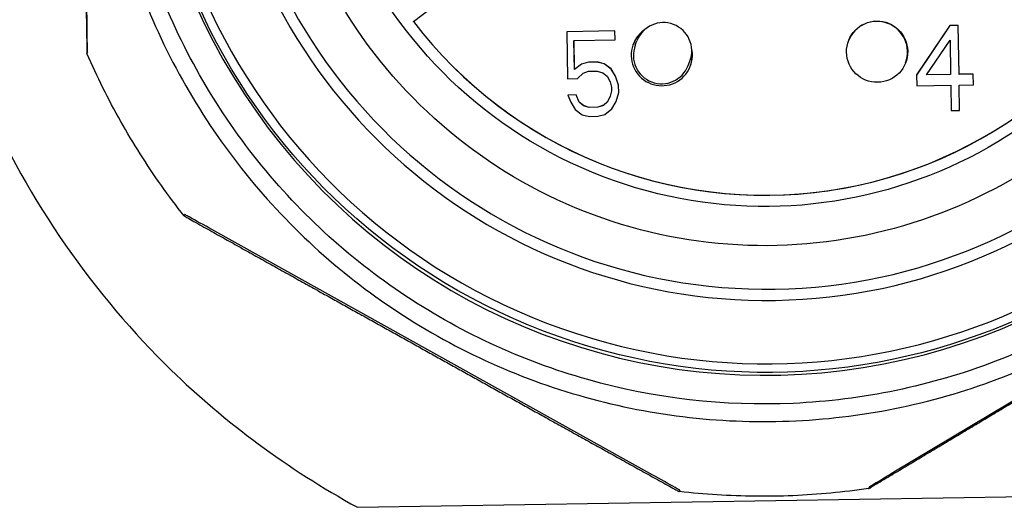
# Model space of a CAD drawing. Header units: inches. Extents: x 36 to 1719, y -84 to 1122.
# Tile 105 of 256: x 657.248 to 657.933, y 312.306 to 312.645. Entities that reach past the tile are written whole.
import ezdxf

# ---------------------------------------------------------------- set-up
doc = ezdxf.new("R2010")
doc.units = ezdxf.units.IN
doc.header["$LTSCALE"] = 48
doc.header["$MEASUREMENT"] = 0
doc.layers.add('Visible (ANSI)', color=7, linetype='Continuous', lineweight=30)

msp = doc.modelspace()

# ---------------------------------------------------------------- linework, layer by layer
at = {"layer": 'Visible (ANSI)'}
for p, q in [((657.2952, 312.6438), (657.28962, 312.99447)), ((657.52212, 312.64335), (657.53463, 312.65292)), ((657.52211, 312.64331), (657.52212, 312.64335)), ((657.89465, 312.64058), (657.87158, 312.60629)), ((657.89464, 312.64054), (657.87158, 312.60627)), ((657.90055, 312.64064), (657.89464, 312.64054)), ((657.89465, 312.64058), (657.89464, 312.64054)), ((657.90056, 312.64067), (657.89465, 312.64058)), ((657.90056, 312.64067), (657.90055, 312.64064)), ((657.90108, 312.60672), (657.90055, 312.64064)), ((657.9011, 312.60676), (657.90056, 312.64067)), ((657.66201, 312.63689), (657.62855, 312.63636)), ((657.66199, 312.63685), (657.62855, 312.63632)), ((657.62855, 312.63636), (657.62907, 312.6037)), ((657.66201, 312.63689), (657.66199, 312.63685)), ((657.66209, 312.63061), (657.66199, 312.63685)), ((657.66211, 312.63061), (657.66201, 312.63689)), ((657.63357, 312.63016), (657.63355, 312.63012)), ((657.63387, 312.61002), (657.63355, 312.63012)), ((657.63357, 312.63016), (657.66211, 312.63061)), ((657.63389, 312.61006), (657.63357, 312.63016)), ((657.6761, 312.62692), (657.67729, 312.63003)), ((657.87846, 312.6064), (657.89481, 312.63053)), ((657.89481, 312.63053), (657.89519, 312.60666)), ((657.29551, 312.62224), (657.29514, 312.62128)), ((657.63873, 312.61387), (657.63387, 312.61002)), ((657.63875, 312.6139), (657.63389, 312.61006)), ((657.64364, 312.6152), (657.63873, 312.61387)), ((657.63875, 312.6139), (657.63873, 312.61387)), ((657.64365, 312.61524), (657.63875, 312.6139)), ((657.64954, 312.61529), (657.64364, 312.6152)), ((657.64365, 312.61524), (657.64364, 312.6152)), ((657.64955, 312.61533), (657.64365, 312.61524)), ((657.64955, 312.61533), (657.64954, 312.61529)), ((657.65448, 312.61412), (657.64954, 312.61529)), ((657.6545, 312.61415), (657.64955, 312.61533)), ((657.6545, 312.61415), (657.65448, 312.61412)), ((657.65946, 312.61043), (657.65448, 312.61412)), ((657.65948, 312.61046), (657.6545, 312.61415)), ((657.71287, 312.61284), (657.71406, 312.61595)), ((657.63389, 312.61006), (657.63387, 312.61002)), ((657.63596, 312.60381), (657.63983, 312.60764)), ((657.63983, 312.60764), (657.64375, 312.60896)), ((657.64375, 312.60896), (657.64965, 312.60905)), ((657.64965, 312.60905), (657.65361, 312.60786)), ((657.65361, 312.60786), (657.6566, 312.60539)), ((657.6566, 312.60539), (657.65863, 312.60165)), ((657.65948, 312.61046), (657.65946, 312.61043)), ((657.66249, 312.60545), (657.65946, 312.61043)), ((657.66251, 312.60549), (657.65948, 312.61046)), ((657.66251, 312.60549), (657.66249, 312.60545)), ((657.66456, 312.5992), (657.66249, 312.60545)), ((657.66458, 312.59924), (657.66251, 312.60549)), ((657.87158, 312.60629), (657.8717, 312.59875)), ((657.89518, 312.60662), (657.87845, 312.60636)), ((657.87846, 312.6064), (657.87845, 312.60636)), ((657.89519, 312.60666), (657.87846, 312.6064)), ((657.89519, 312.60666), (657.89518, 312.60662)), ((657.91093, 312.60687), (657.90108, 312.60672)), ((657.9011, 312.60676), (657.90108, 312.60672)), ((657.91094, 312.60691), (657.9011, 312.60676)), ((657.91094, 312.60691), (657.91093, 312.60687)), ((657.91104, 312.59937), (657.91093, 312.60687)), ((657.91106, 312.59937), (657.91094, 312.60691)), ((657.62907, 312.6037), (657.63596, 312.60381)), ((657.65863, 312.60165), (657.65968, 312.5979)), ((657.65968, 312.5979), (657.65972, 312.59539)), ((657.66458, 312.59924), (657.66456, 312.5992)), ((657.66464, 312.59417), (657.66456, 312.5992)), ((657.66466, 312.59421), (657.66458, 312.59924)), ((657.8717, 312.59875), (657.89531, 312.59912)), ((657.89531, 312.59912), (657.89559, 312.58154)), ((657.90122, 312.59922), (657.9012, 312.59918)), ((657.90148, 312.58163), (657.9012, 312.59918)), ((657.90122, 312.59922), (657.91106, 312.59937)), ((657.9015, 312.58163), (657.90122, 312.59922)), ((657.63515, 312.59249), (657.62925, 312.59239)), ((657.62925, 312.59239), (657.6313, 312.5874)), ((657.63514, 312.59245), (657.62926, 312.59235)), ((657.63515, 312.59249), (657.63514, 312.59245)), ((657.63719, 312.58745), (657.63514, 312.59245)), ((657.6372, 312.58749), (657.63515, 312.59249)), ((657.65878, 312.59157), (657.65687, 312.58777)), ((657.65879, 312.5916), (657.65688, 312.5878)), ((657.65879, 312.5916), (657.65878, 312.59157)), ((657.65972, 312.59539), (657.65879, 312.5916)), ((657.66278, 312.58789), (657.66464, 312.59417)), ((657.66279, 312.5879), (657.66466, 312.59421)), ((657.66466, 312.59421), (657.66464, 312.59417)), ((657.6313, 312.5874), (657.63433, 312.58242)), ((657.6372, 312.58749), (657.63719, 312.58745)), ((657.64018, 312.58499), (657.63719, 312.58745)), ((657.64019, 312.58503), (657.6372, 312.58749)), ((657.64019, 312.58503), (657.64018, 312.58499)), ((657.64413, 312.58379), (657.64018, 312.58499)), ((657.64415, 312.58383), (657.64019, 312.58503)), ((657.65004, 312.58389), (657.64413, 312.58379)), ((657.65005, 312.58393), (657.64415, 312.58383)), ((657.65396, 312.58521), (657.65004, 312.58389)), ((657.65005, 312.58393), (657.65004, 312.58389)), ((657.65397, 312.58524), (657.65005, 312.58393)), ((657.65687, 312.58777), (657.65396, 312.58521)), ((657.65397, 312.58524), (657.65396, 312.58521)), ((657.65688, 312.5878), (657.65397, 312.58524)), ((657.65688, 312.5878), (657.65687, 312.58777)), ((657.65992, 312.58283), (657.66279, 312.5879)), ((657.63433, 312.58242), (657.63931, 312.57873)), ((657.63931, 312.57873), (657.64425, 312.57755)), ((657.64415, 312.58383), (657.64413, 312.58379)), ((657.64425, 312.57755), (657.65015, 312.57764)), ((657.65015, 312.57764), (657.65505, 312.57898)), ((657.65505, 312.57898), (657.65992, 312.58283)), ((657.89559, 312.58154), (657.9015, 312.58163)), ((657.36305, 312.50943), (657.36269, 312.50847)), ((658.15793, 312.51137), (657.85703, 312.33122)), ((657.68834, 312.32855), (657.38186, 312.49907)), ((657.70709, 312.31802), (657.70672, 312.31706)), ((657.83856, 312.32011), (657.83819, 312.31915)), ((657.48307, 312.30618), (658.06194, 312.31536))]:
    msp.add_line(p, q, dxfattribs=at)
msp.add_arc((657.69568, 312.62299), 0.01969, 339.04633, 159.04633, dxfattribs=at)
for centre, major_axis, ratio in [((657.76721, 312.83294), (-0.40443, 0.15487), 0.99994), ((657.76607, 312.82997), (0.29413, -0.11263), 0.99994), ((657.84415, 312.62246), (0.02126, 0.00034), 0.999956)]:
    msp.add_ellipse(centre, major_axis=major_axis, ratio=ratio, dxfattribs=at)
for centre, major_axis, ratio, start_param, end_param in [((657.76746, 312.83361), (-0.35847, 0.13727), 0.99994, 5.216001, 11.255135), ((657.76743, 312.83353), (-0.35112, 0.13446), 0.99994, 5.19888, 11.272257), ((657.7664, 312.83084), (-0.40443, 0.15487), 0.99994, 0, 3.141593), ((657.76723, 312.833), (0.39892, -0.15276), 0.99994, 3.141593, 6.283185), ((657.76604, 312.82989), (0.28678, -0.10982), 0.99994, 4.160224, 6.289526), ((657.76603, 312.82986), (0.28678, -0.10982), 0.99994, 4.160224, 6.283185), ((657.84407, 312.62225), (-0.01982, 0.0077), 0.99994, 3.151755, 6.283185), ((657.69456, 312.62008), (-0.01218, 0.01742), 0.999978, 0, 4.331631), ((657.69449, 312.61988), (-0.01982, 0.0077), 0.99994, 5.724976, 6.283185), ((657.69449, 312.61988), (0.01838, -0.00704), 0.99994, 3.141593, 6.283185), ((657.69449, 312.61988), (0.02085, 0.00417), 0.999974, 5.724976, 6.283185)]:
    msp.add_ellipse(centre, major_axis=major_axis, ratio=ratio, start_param=start_param, end_param=end_param, dxfattribs=at)
for points, knots in [([(657.46671, 313.33547), (657.4193, 313.30766), (657.37632, 313.27376), (657.28917, 313.18394), (657.24494, 313.11747), (657.20136, 313.00795), (657.19048, 312.96984), (657.1766, 312.89306), (657.1736, 312.8544), (657.17479, 312.77948), (657.17902, 312.74091), (657.19534, 312.66449), (657.20742, 312.62666), (657.25446, 312.51826), (657.30079, 312.45291), (657.39076, 312.36541), (657.4348, 312.33267), (657.48307, 312.30618)], [-3.829059, -3.829059, -3.829059, -3.829059, -3.426449, -3.426449, -2.855521, -2.855521, -2.570057, -2.570057, -2.284593, -2.284593, -1.999129, -1.999129, -1.713665, -1.713665, -1.142736, -1.142736, -0.740127, -0.740127, -0.740127, -0.740127]), ([(657.30288, 312.82092), (657.30209, 312.87026), (657.30927, 312.91971), (657.33882, 313.01387), (657.36119, 313.05855), (657.41886, 313.13863), (657.45415, 313.17401), (657.53408, 313.23188), (657.57871, 313.25436), (657.67279, 313.28415), (657.72223, 313.29145), (657.82091, 313.29014), (657.87013, 313.28152), (657.96339, 313.24923), (658.0074, 313.22556), (658.08577, 313.16558), (658.12011, 313.12927), (658.17562, 313.04768), (658.1968, 313.00242), (658.22383, 312.90751), (658.22969, 312.85788), (658.22549, 312.75929), (658.21544, 312.71034), (658.18045, 312.61807), (658.15551, 312.57477), (658.09326, 312.49819), (658.05597, 312.46493), (657.97279, 312.41183), (657.92693, 312.39199), (657.83126, 312.36774), (657.78149, 312.36334), (657.68305, 312.37041), (657.63441, 312.38189), (657.5432, 312.41957), (657.50064, 312.44576), (657.42591, 312.51022), (657.39375, 312.54847), (657.34309, 312.63316), (657.3246, 312.67958), (657.30707, 312.75832), (657.30338, 312.7896), (657.30288, 312.82092)], [0, 0, 0, 0, 0.319998, 0.319998, 0.639996, 0.639996, 0.959994, 0.959994, 1.279993, 1.279993, 1.599993, 1.599993, 1.919995, 1.919995, 2.239998, 2.239998, 2.56, 2.56, 2.88, 2.88, 3.2, 3.2, 3.519998, 3.519998, 3.839995, 3.839995, 4.159994, 4.159994, 4.479993, 4.479993, 4.799994, 4.799994, 5.119996, 5.119996, 5.439998, 5.439998, 5.76, 5.76, 6.08, 6.08, 6.283185, 6.283185, 6.283185, 6.283185]), ([(657.31483, 312.8215), (657.3156, 312.77342), (657.32412, 312.72548), (657.35582, 312.63469), (657.37899, 312.59186), (657.43764, 312.51564), (657.47311, 312.48228), (657.55275, 312.42838), (657.59692, 312.40786), (657.68947, 312.38176), (657.73785, 312.37617), (657.83392, 312.3805), (657.8816, 312.39042), (657.97142, 312.42475), (658.01356, 312.44916), (658.08803, 312.51), (658.12035, 312.54643), (658.17189, 312.62761), (658.19111, 312.67235), (658.2145, 312.76562), (658.21867, 312.81414), (658.21153, 312.91004), (658.20023, 312.9574), (658.16328, 313.04619), (658.13765, 313.08759), (658.07465, 313.16025), (658.0373, 313.19149), (657.95464, 313.24065), (657.90935, 313.25855), (657.81543, 313.27921), (657.76681, 313.28196), (657.67116, 313.27203), (657.62414, 313.25935), (657.53647, 313.21983), (657.49583, 313.19301), (657.42504, 313.12792), (657.39491, 313.08967), (657.34819, 313.00562), (657.33161, 312.95983), (657.31698, 312.8826), (657.31435, 312.85202), (657.31483, 312.8215)], [0, 0, 0, 0, 0.32, 0.32, 0.64, 0.64, 0.96, 0.96, 1.28, 1.28, 1.6, 1.6, 1.920001, 1.920001, 2.240001, 2.240001, 2.560001, 2.560001, 2.88, 2.88, 3.2, 3.2, 3.52, 3.52, 3.84, 3.84, 4.16, 4.16, 4.48, 4.48, 4.800001, 4.800001, 5.120001, 5.120001, 5.440001, 5.440001, 5.760001, 5.760001, 6.08, 6.08, 6.283185, 6.283185, 6.283185, 6.283185]), ([(657.42371, 312.82485), (657.42429, 312.78832), (657.43077, 312.75189), (657.45485, 312.68291), (657.47246, 312.65036), (657.51702, 312.59245), (657.54397, 312.5671), (657.60449, 312.52615), (657.63805, 312.51056), (657.70837, 312.49072), (657.74513, 312.48648), (657.81813, 312.48977), (657.85435, 312.4973), (657.92261, 312.52339), (657.95462, 312.54194), (658.0112, 312.58817), (658.03576, 312.61584), (658.07493, 312.67752), (658.08953, 312.71152), (658.1073, 312.78239), (658.11047, 312.81926), (658.10505, 312.89212), (658.09646, 312.92811), (658.06838, 312.99557), (658.04891, 313.02703), (658.00104, 313.08224), (657.97266, 313.10598), (657.90985, 313.14333), (657.87544, 313.15693), (657.80408, 313.17263), (657.76714, 313.17472), (657.69446, 313.16717), (657.65873, 313.15754), (657.59212, 313.12751), (657.56124, 313.10713), (657.50745, 313.05768), (657.48455, 313.02861), (657.44906, 312.96475), (657.43646, 312.92996), (657.42534, 312.87127), (657.42334, 312.84804), (657.42371, 312.82485)], [0, 0, 0, 0, 0.320003, 0.320003, 0.640003, 0.640003, 0.960002, 0.960002, 1.279998, 1.279998, 1.599995, 1.599995, 1.919993, 1.919993, 2.239992, 2.239992, 2.559994, 2.559994, 2.879997, 2.879997, 3.200001, 3.200001, 3.520003, 3.520003, 3.840003, 3.840003, 4.160001, 4.160001, 4.479998, 4.479998, 4.799994, 4.799994, 5.119992, 5.119992, 5.439992, 5.439992, 5.759995, 5.759995, 6.079998, 6.079998, 6.283185, 6.283185, 6.283185, 6.283185]), ([(657.29551, 312.62224), (657.29551, 312.62224), (657.29551, 312.62231), (657.29551, 312.62253), (657.29551, 312.62275), (657.2955, 312.62367), (657.29548, 312.62486), (657.2954, 312.63105), (657.29529, 312.638), (657.2952, 312.6438)], [-0.2458379, -0.2458379, -0.2458379, -0.2458379, -0.24342626, -0.24342626, -0.24057759, -0.24057759, -0.23135458, -0.23135458, -0.18708943, -0.18708943, -0.18708943, -0.18708943]), ([(657.29486, 312.63691), (657.29493, 312.63266), (657.295, 312.62833), (657.29508, 312.62382), (657.29511, 312.62265), (657.29513, 312.62175), (657.29513, 312.62155), (657.29514, 312.62134), (657.29514, 312.62128), (657.29514, 312.62128)], [-0.04470519, -0.04470519, -0.04470519, -0.04470519, -0.01448332, -0.01448332, -0.00526031, -0.00526031, -0.00241164, -0.00241164, 0, 0, 0, 0]), ([(657.36269, 312.50847), (657.35724, 312.51537), (657.35197, 312.52241), (657.3418, 312.53675), (657.3369, 312.54405), (657.32749, 312.5589), (657.32297, 312.56644), (657.31433, 312.58175), (657.31021, 312.58952), (657.30237, 312.60525), (657.29865, 312.61322), (657.29514, 312.62128)], [5.6307772, 5.6307772, 5.6307772, 5.6307772, 5.6823008, 5.6823008, 5.7338245, 5.7338245, 5.7853481, 5.7853481, 5.8368717, 5.8368717, 5.8883953, 5.8883953, 5.8883953, 5.8883953]), ([(657.38186, 312.49907), (657.37678, 312.50189), (657.37071, 312.50526), (657.36532, 312.50822), (657.36429, 312.50878), (657.36349, 312.50921), (657.3633, 312.50931), (657.36311, 312.50941), (657.36305, 312.50944), (657.36305, 312.50943)], [-0.05874847, -0.05874847, -0.05874847, -0.05874847, -0.01448332, -0.01448332, -0.00526031, -0.00526031, -0.00241164, -0.00241164, 0, 0, 0, 0]), ([(657.36269, 312.50847), (657.36268, 312.50847), (657.36274, 312.50843), (657.36292, 312.50832), (657.36311, 312.50822), (657.3639, 312.50776), (657.36493, 312.50718), (657.36888, 312.50495), (657.37267, 312.50283), (657.37639, 312.50075)], [-0.2458379, -0.2458379, -0.2458379, -0.2458379, -0.24342626, -0.24342626, -0.24057759, -0.24057759, -0.23135458, -0.23135458, -0.20113271, -0.20113271, -0.20113271, -0.20113271]), ([(657.85703, 312.33122), (657.85204, 312.32824), (657.84608, 312.32467), (657.84079, 312.32147), (657.83977, 312.32086), (657.83899, 312.32038), (657.83881, 312.32026), (657.83862, 312.32015), (657.83856, 312.32011), (657.83856, 312.32011)], [-0.05874847, -0.05874847, -0.05874847, -0.05874847, -0.01448332, -0.01448332, -0.00526031, -0.00526031, -0.00241164, -0.00241164, 0, 0, 0, 0]), ([(657.70709, 312.31802), (657.70709, 312.31803), (657.70704, 312.31806), (657.70685, 312.31817), (657.70667, 312.31828), (657.70588, 312.31873), (657.70485, 312.31932), (657.69949, 312.32234), (657.69342, 312.32573), (657.68834, 312.32855)], [-0.2458379, -0.2458379, -0.2458379, -0.2458379, -0.24342626, -0.24342626, -0.24057759, -0.24057759, -0.23135458, -0.23135458, -0.18708943, -0.18708943, -0.18708943, -0.18708943]), ([(657.69296, 312.32462), (657.69668, 312.32256), (657.70048, 312.32046), (657.70445, 312.31828), (657.70549, 312.31771), (657.70629, 312.31728), (657.70647, 312.31718), (657.70667, 312.31709), (657.70672, 312.31706), (657.70672, 312.31706)], [-0.04470519, -0.04470519, -0.04470519, -0.04470519, -0.01448332, -0.01448332, -0.00526031, -0.00526031, -0.00241164, -0.00241164, 0, 0, 0, 0]), ([(657.83819, 312.31915), (657.83819, 312.31914), (657.83824, 312.31917), (657.83843, 312.31928), (657.83861, 312.31938), (657.83938, 312.31984), (657.84039, 312.32043), (657.84427, 312.32274), (657.84799, 312.32496), (657.85164, 312.32714)], [0, 0, 0, 0, 0.00241164, 0.00241164, 0.00526031, 0.00526031, 0.01448332, 0.01448332, 0.04470519, 0.04470519, 0.04470519, 0.04470519]), ([(657.83819, 312.31915), (657.82949, 312.31788), (657.82076, 312.31684), (657.80326, 312.3152), (657.79449, 312.31461), (657.77692, 312.31388), (657.76813, 312.31374), (657.75055, 312.31391), (657.74176, 312.31423), (657.72422, 312.31531), (657.71546, 312.31607), (657.70672, 312.31706)], [4.5835796, 4.5835796, 4.5835796, 4.5835796, 4.6351034, 4.6351034, 4.6866273, 4.6866273, 4.7381511, 4.7381511, 4.7896749, 4.7896749, 4.8411987, 4.8411987, 4.8411987, 4.8411987])]:
    msp.add_open_spline(points, degree=3, knots=knots, dxfattribs=at)
for points, weights in [([(657.29195, 312.81792), (657.29334, 312.73048), (657.29486, 312.63691)], [1.62234181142, 1.62234181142, 1.56673803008]), ([(657.37639, 312.50075), (657.45821, 312.45512), (657.53464, 312.4126)], [1.56673803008, 1.62234181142, 1.62234181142]), ([(657.85164, 312.32714), (657.93198, 312.37516), (658.00702, 312.42009)], [1.56673803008, 1.62234181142, 1.62234181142]), ([(657.53464, 312.4126), (657.61107, 312.37007), (657.69296, 312.32462)], [1.62234181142, 1.62234181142, 1.56673803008])]:
    msp.add_rational_spline(points, weights, degree=2, dxfattribs=at)

doc.saveas('drawing.dxf')
